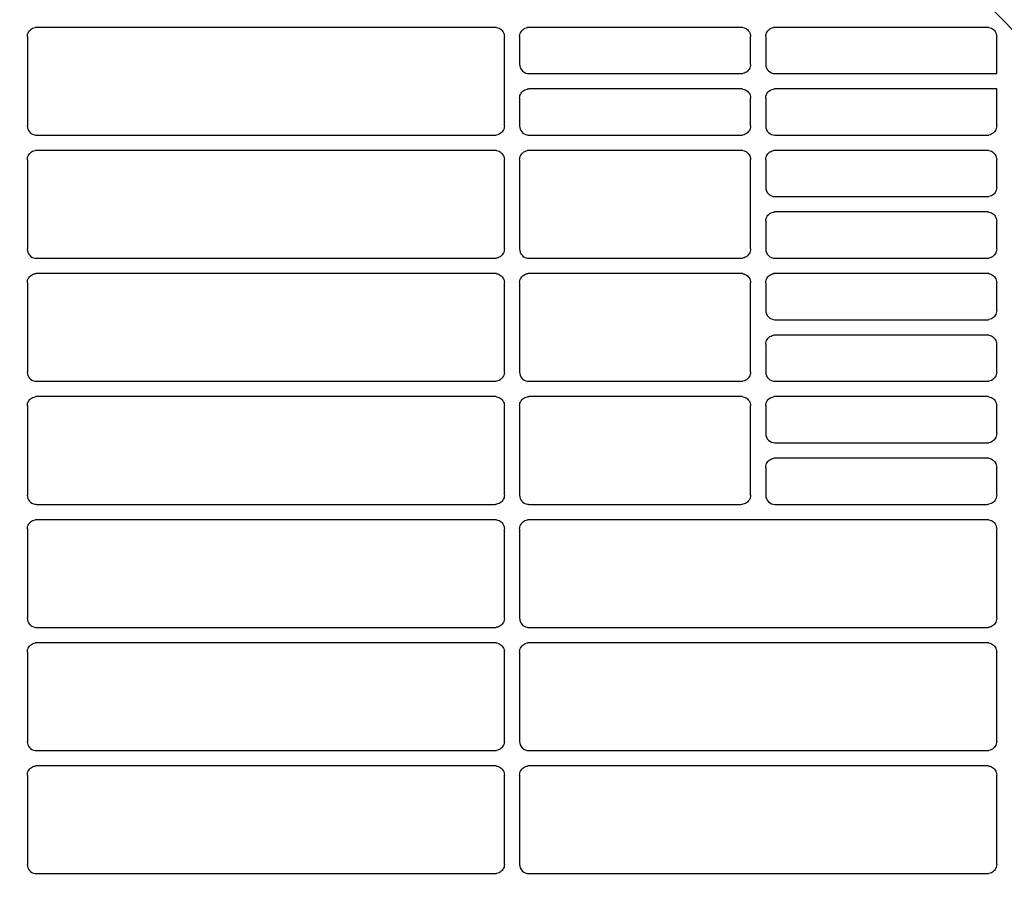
# Model space of a CAD drawing. Header units: millimetres. Extents: x -165365 to -33565, y 7406 to 103342.
# Tile 200 of 256: x -82076 to -81916, y 25480 to 25620. Entities that reach past the tile are written whole.
import ezdxf

# ---------------------------------------------------------------- set-up
doc = ezdxf.new("R2010")
doc.units = ezdxf.units.MM
doc.header["$MEASUREMENT"] = 0
doc.linetypes.add('ACAD_ISO03W100', pattern=[150, 60, -90])
for name, color, linetype in [('DETAIL', 5, 'Continuous'), ('ELEK CIENKIE', 80, 'Continuous'), ('ELEK OPIS', 140, 'Continuous')]:
    doc.layers.add(name, color=color, linetype=linetype)

# ---------------------------------------------------------------- blocks, each defined once
blk = doc.blocks.new('A$C67C8A0BA')
at = {"layer": 'DETAIL', "color": 3, "linetype": 'Continuous'}
for p, q in [((1077.07, 609.45), (1002.53, 609.45)), ((1117.07, 609.45), (1082.52, 609.45)), ((1157.07, 609.45), (1122.52, 609.45)), ((1001.04, 607.95), (1001.04, 593.44)), ((1078.56, 593.44), (1078.56, 607.96)), ((1081.03, 607.95), (1081.03, 603.45)), ((1118.56, 603.44), (1118.56, 607.96)), ((1121.03, 607.95), (1121.03, 603.45)), ((1158.56, 601.95), (1158.56, 607.96)), ((1082.53, 601.95), (1117.06, 601.95)), ((1122.53, 601.95), (1158.56, 601.95)), ((1117.07, 599.45), (1082.52, 599.44)), ((1158.56, 599.45), (1122.52, 599.45)), ((1158.56, 593.44), (1158.56, 599.45)), ((1081.03, 597.95), (1081.03, 593.44)), ((1118.56, 593.44), (1118.56, 597.96)), ((1121.03, 597.95), (1121.03, 593.45)), ((1002.53, 591.95), (1077.06, 591.95)), ((1082.53, 591.95), (1117.06, 591.95)), ((1122.53, 591.95), (1157.06, 591.95)), ((1077.07, 589.45), (1002.53, 589.45)), ((1117.07, 589.45), (1082.52, 589.45)), ((1157.07, 589.45), (1122.52, 589.45)), ((1001.04, 587.95), (1001.04, 573.44)), ((1078.56, 573.44), (1078.56, 587.96)), ((1081.03, 587.95), (1081.03, 573.45)), ((1118.56, 573.44), (1118.56, 587.96)), ((1121.03, 587.95), (1121.03, 583.45)), ((1158.56, 583.44), (1158.56, 587.96)), ((1122.53, 581.95), (1157.06, 581.95)), ((1157.07, 579.45), (1122.52, 579.45)), ((1121.03, 577.95), (1121.03, 573.45)), ((1158.56, 573.44), (1158.56, 577.96)), ((1002.53, 571.95), (1077.06, 571.95)), ((1082.53, 571.95), (1117.06, 571.95)), ((1122.53, 571.95), (1157.06, 571.95)), ((1077.07, 569.45), (1002.53, 569.45)), ((1117.07, 569.45), (1082.52, 569.45)), ((1157.07, 569.45), (1122.52, 569.45)), ((1001.04, 567.95), (1001.04, 553.44)), ((1078.56, 553.44), (1078.56, 567.96)), ((1081.03, 567.95), (1081.03, 553.45)), ((1118.56, 553.44), (1118.56, 567.96)), ((1121.03, 567.95), (1121.03, 563.45)), ((1158.56, 563.44), (1158.56, 567.96)), ((1122.53, 561.95), (1157.06, 561.95)), ((1157.07, 559.45), (1122.52, 559.45)), ((1121.03, 557.95), (1121.03, 553.45)), ((1158.56, 553.44), (1158.56, 557.96)), ((1002.53, 551.95), (1077.06, 551.95)), ((1082.53, 551.95), (1117.06, 551.95)), ((1122.53, 551.95), (1157.06, 551.95)), ((1077.07, 549.45), (1002.53, 549.45)), ((1117.07, 549.45), (1082.53, 549.45)), ((1157.07, 549.45), (1122.52, 549.45)), ((1001.04, 547.95), (1001.04, 533.44)), ((1078.56, 533.44), (1078.56, 547.96)), ((1081.03, 547.95), (1081.03, 533.45)), ((1118.56, 533.44), (1118.56, 547.96)), ((1121.03, 547.95), (1121.03, 543.45)), ((1158.56, 543.44), (1158.56, 547.96)), ((1122.53, 541.95), (1157.06, 541.95)), ((1157.07, 539.45), (1122.52, 539.45)), ((1121.03, 537.95), (1121.03, 533.45)), ((1158.56, 533.44), (1158.56, 537.96)), ((1002.53, 531.95), (1077.06, 531.95)), ((1082.53, 531.95), (1117.06, 531.95)), ((1122.53, 531.95), (1157.06, 531.95)), ((1077.07, 529.45), (1002.53, 529.45)), ((1157.07, 529.45), (1082.53, 529.45)), ((1001.04, 527.95), (1001.04, 513.44)), ((1078.56, 513.44), (1078.56, 527.96)), ((1081.03, 527.95), (1081.03, 513.45)), ((1158.56, 513.44), (1158.56, 527.96)), ((1002.53, 511.95), (1077.06, 511.95)), ((1082.53, 511.95), (1157.06, 511.95)), ((1077.07, 509.45), (1002.53, 509.45)), ((1157.07, 509.45), (1082.53, 509.45)), ((1001.04, 507.95), (1001.04, 493.44)), ((1078.56, 493.44), (1078.56, 507.96)), ((1081.03, 507.95), (1081.03, 493.45)), ((1158.56, 493.44), (1158.56, 507.96)), ((1002.53, 491.95), (1077.06, 491.95)), ((1082.53, 491.95), (1157.06, 491.95)), ((1077.07, 489.45), (1002.53, 489.45)), ((1157.07, 489.45), (1082.53, 489.45)), ((1001.04, 487.95), (1001.04, 473.45)), ((1078.56, 473.44), (1078.56, 487.96)), ((1081.03, 487.95), (1081.03, 473.45)), ((1158.56, 473.44), (1158.56, 487.96)), ((1002.53, 471.95), (1077.06, 471.95)), ((1082.53, 471.95), (1157.06, 471.95))]:
    blk.add_line(p, q, dxfattribs=at)
for points in [[(1001.04, 607.95), (1001.05, 608.16), (1001.09, 608.37), (1001.17, 608.57), (1001.27, 608.75), (1001.39, 608.92), (1001.54, 609.07), (1001.71, 609.2), (1001.89, 609.3), (1002.09, 609.38), (1002.29, 609.43)], [(1077.3, 609.43), (1077.51, 609.38), (1077.7, 609.31), (1077.89, 609.2), (1078.06, 609.08), (1078.2, 608.93), (1078.33, 608.76), (1078.43, 608.57), (1078.5, 608.37), (1078.54, 608.17), (1078.56, 607.96)], [(1081.03, 607.95), (1081.05, 608.16), (1081.09, 608.37), (1081.17, 608.56), (1081.26, 608.75), (1081.39, 608.92), (1081.54, 609.07), (1081.7, 609.2), (1081.89, 609.3), (1082.09, 609.38), (1082.29, 609.43)], [(1117.3, 609.43), (1117.51, 609.38), (1117.7, 609.31), (1117.89, 609.2), (1118.06, 609.08), (1118.2, 608.93), (1118.33, 608.76), (1118.43, 608.57), (1118.5, 608.37), (1118.54, 608.17), (1118.56, 607.96)], [(1121.03, 607.95), (1121.05, 608.16), (1121.09, 608.37), (1121.16, 608.56), (1121.26, 608.75), (1121.39, 608.92), (1121.54, 609.07), (1121.7, 609.2), (1121.89, 609.3), (1122.09, 609.38), (1122.29, 609.43)], [(1157.3, 609.43), (1157.51, 609.38), (1157.7, 609.31), (1157.89, 609.2), (1158.06, 609.08), (1158.2, 608.93), (1158.33, 608.76), (1158.43, 608.57), (1158.5, 608.37), (1158.54, 608.17), (1158.56, 607.96)], [(1118.56, 603.44), (1118.54, 603.23), (1118.5, 603.02), (1118.43, 602.82), (1118.33, 602.64), (1118.2, 602.47), (1118.05, 602.32), (1117.88, 602.19), (1117.7, 602.09), (1117.5, 602.01), (1117.3, 601.97)], [(1081.03, 597.95), (1081.05, 598.16), (1081.09, 598.36), (1081.17, 598.56), (1081.26, 598.75), (1081.39, 598.92), (1081.54, 599.07), (1081.7, 599.2), (1081.89, 599.3), (1082.09, 599.38), (1082.29, 599.43)], [(1117.3, 599.43), (1117.51, 599.38), (1117.7, 599.3), (1117.89, 599.2), (1118.06, 599.07), (1118.2, 598.92), (1118.33, 598.75), (1118.43, 598.57), (1118.5, 598.37), (1118.54, 598.16), (1118.56, 597.96)], [(1121.03, 597.95), (1121.05, 598.16), (1121.09, 598.36), (1121.16, 598.56), (1121.26, 598.75), (1121.39, 598.92), (1121.54, 599.07), (1121.7, 599.2), (1121.89, 599.3), (1122.09, 599.38), (1122.29, 599.43)], [(1078.56, 593.44), (1078.54, 593.23), (1078.5, 593.02), (1078.43, 592.82), (1078.33, 592.64), (1078.2, 592.47), (1078.05, 592.32), (1077.88, 592.19), (1077.7, 592.09), (1077.5, 592.01), (1077.3, 591.96)], [(1118.56, 593.44), (1118.54, 593.23), (1118.5, 593.02), (1118.43, 592.82), (1118.33, 592.64), (1118.2, 592.47), (1118.05, 592.32), (1117.88, 592.19), (1117.7, 592.09), (1117.5, 592.01), (1117.3, 591.96)], [(1158.56, 593.44), (1158.54, 593.23), (1158.5, 593.02), (1158.43, 592.82), (1158.33, 592.64), (1158.2, 592.47), (1158.05, 592.32), (1157.88, 592.19), (1157.7, 592.09), (1157.5, 592.01), (1157.3, 591.96)], [(1001.04, 587.95), (1001.05, 588.16), (1001.09, 588.37), (1001.17, 588.57), (1001.27, 588.75), (1001.39, 588.92), (1001.54, 589.07), (1001.71, 589.2), (1001.89, 589.31), (1002.09, 589.38), (1002.29, 589.43)], [(1077.3, 589.43), (1077.51, 589.38), (1077.7, 589.31), (1077.89, 589.2), (1078.06, 589.08), (1078.2, 588.93), (1078.33, 588.76), (1078.43, 588.57), (1078.5, 588.37), (1078.54, 588.17), (1078.56, 587.96)], [(1081.03, 587.95), (1081.05, 588.16), (1081.09, 588.37), (1081.17, 588.56), (1081.26, 588.75), (1081.39, 588.92), (1081.54, 589.07), (1081.7, 589.2), (1081.89, 589.3), (1082.09, 589.38), (1082.29, 589.43)], [(1117.3, 589.43), (1117.51, 589.38), (1117.7, 589.31), (1117.89, 589.2), (1118.06, 589.08), (1118.2, 588.93), (1118.33, 588.76), (1118.43, 588.57), (1118.5, 588.37), (1118.54, 588.17), (1118.56, 587.96)], [(1121.03, 587.95), (1121.05, 588.16), (1121.09, 588.37), (1121.16, 588.56), (1121.26, 588.75), (1121.39, 588.92), (1121.54, 589.07), (1121.7, 589.2), (1121.89, 589.3), (1122.09, 589.38), (1122.29, 589.43)], [(1157.3, 589.43), (1157.51, 589.38), (1157.7, 589.31), (1157.89, 589.2), (1158.05, 589.08), (1158.2, 588.93), (1158.33, 588.76), (1158.43, 588.57), (1158.5, 588.37), (1158.54, 588.17), (1158.56, 587.96)], [(1158.56, 583.44), (1158.54, 583.23), (1158.5, 583.02), (1158.43, 582.82), (1158.33, 582.64), (1158.2, 582.47), (1158.05, 582.32), (1157.88, 582.19), (1157.7, 582.09), (1157.5, 582.01), (1157.3, 581.97)], [(1121.03, 577.95), (1121.05, 578.16), (1121.09, 578.36), (1121.16, 578.56), (1121.26, 578.75), (1121.39, 578.92), (1121.54, 579.07), (1121.7, 579.2), (1121.89, 579.3), (1122.09, 579.38), (1122.29, 579.43)], [(1157.3, 579.43), (1157.51, 579.38), (1157.7, 579.31), (1157.89, 579.2), (1158.05, 579.08), (1158.2, 578.93), (1158.33, 578.76), (1158.43, 578.57), (1158.5, 578.37), (1158.54, 578.17), (1158.56, 577.96)], [(1078.56, 573.44), (1078.54, 573.23), (1078.5, 573.02), (1078.43, 572.82), (1078.33, 572.64), (1078.2, 572.47), (1078.05, 572.32), (1077.88, 572.19), (1077.7, 572.09), (1077.5, 572.01), (1077.3, 571.97)], [(1118.56, 573.44), (1118.54, 573.23), (1118.5, 573.02), (1118.43, 572.82), (1118.33, 572.64), (1118.2, 572.47), (1118.05, 572.32), (1117.88, 572.19), (1117.7, 572.09), (1117.5, 572.01), (1117.3, 571.97)], [(1158.56, 573.44), (1158.54, 573.23), (1158.5, 573.02), (1158.43, 572.82), (1158.33, 572.64), (1158.2, 572.47), (1158.05, 572.32), (1157.88, 572.19), (1157.7, 572.09), (1157.5, 572.01), (1157.3, 571.97)], [(1001.04, 567.95), (1001.05, 568.16), (1001.09, 568.37), (1001.17, 568.57), (1001.27, 568.75), (1001.39, 568.92), (1001.54, 569.07), (1001.71, 569.2), (1001.89, 569.31), (1002.09, 569.38), (1002.29, 569.43)], [(1077.3, 569.43), (1077.51, 569.38), (1077.7, 569.31), (1077.89, 569.2), (1078.06, 569.08), (1078.2, 568.93), (1078.33, 568.76), (1078.43, 568.57), (1078.5, 568.37), (1078.54, 568.17), (1078.56, 567.96)], [(1081.03, 567.95), (1081.05, 568.16), (1081.09, 568.37), (1081.17, 568.57), (1081.26, 568.75), (1081.39, 568.92), (1081.54, 569.07), (1081.71, 569.2), (1081.89, 569.3), (1082.09, 569.38), (1082.29, 569.43)], [(1117.3, 569.43), (1117.51, 569.38), (1117.7, 569.31), (1117.89, 569.2), (1118.06, 569.08), (1118.2, 568.93), (1118.33, 568.76), (1118.43, 568.57), (1118.5, 568.37), (1118.54, 568.17), (1118.56, 567.96)], [(1121.03, 567.95), (1121.05, 568.16), (1121.09, 568.37), (1121.16, 568.56), (1121.26, 568.75), (1121.39, 568.92), (1121.54, 569.07), (1121.7, 569.2), (1121.89, 569.3), (1122.09, 569.38), (1122.29, 569.43)], [(1157.3, 569.43), (1157.51, 569.38), (1157.7, 569.31), (1157.89, 569.2), (1158.05, 569.08), (1158.2, 568.93), (1158.33, 568.76), (1158.43, 568.57), (1158.5, 568.37), (1158.54, 568.17), (1158.56, 567.96)], [(1158.56, 563.44), (1158.54, 563.23), (1158.5, 563.02), (1158.43, 562.82), (1158.33, 562.64), (1158.2, 562.47), (1158.05, 562.32), (1157.88, 562.19), (1157.7, 562.09), (1157.5, 562.01), (1157.3, 561.97)], [(1121.03, 557.95), (1121.05, 558.16), (1121.09, 558.36), (1121.16, 558.56), (1121.26, 558.75), (1121.39, 558.92), (1121.54, 559.07), (1121.7, 559.2), (1121.89, 559.3), (1122.09, 559.38), (1122.29, 559.43)], [(1157.3, 559.43), (1157.51, 559.38), (1157.7, 559.31), (1157.89, 559.2), (1158.05, 559.08), (1158.2, 558.93), (1158.33, 558.76), (1158.43, 558.57), (1158.5, 558.37), (1158.54, 558.17), (1158.56, 557.96)], [(1078.56, 553.44), (1078.54, 553.23), (1078.5, 553.02), (1078.43, 552.82), (1078.33, 552.64), (1078.2, 552.47), (1078.05, 552.32), (1077.88, 552.19), (1077.7, 552.09), (1077.5, 552.01), (1077.3, 551.97)], [(1118.56, 553.44), (1118.54, 553.23), (1118.5, 553.02), (1118.43, 552.82), (1118.33, 552.64), (1118.2, 552.47), (1118.05, 552.32), (1117.88, 552.19), (1117.7, 552.09), (1117.5, 552.01), (1117.3, 551.97)], [(1158.56, 553.44), (1158.54, 553.23), (1158.5, 553.02), (1158.43, 552.82), (1158.33, 552.64), (1158.2, 552.47), (1158.05, 552.32), (1157.88, 552.19), (1157.7, 552.09), (1157.5, 552.01), (1157.3, 551.97)], [(1001.04, 547.95), (1001.05, 548.16), (1001.09, 548.37), (1001.17, 548.57), (1001.27, 548.75), (1001.39, 548.92), (1001.54, 549.07), (1001.71, 549.2), (1001.89, 549.31), (1002.09, 549.38), (1002.29, 549.43)], [(1077.3, 549.43), (1077.51, 549.38), (1077.7, 549.31), (1077.89, 549.2), (1078.06, 549.08), (1078.2, 548.93), (1078.33, 548.76), (1078.43, 548.57), (1078.5, 548.37), (1078.54, 548.17), (1078.56, 547.96)], [(1081.03, 547.95), (1081.05, 548.16), (1081.09, 548.37), (1081.17, 548.57), (1081.26, 548.75), (1081.39, 548.92), (1081.54, 549.07), (1081.71, 549.2), (1081.89, 549.31), (1082.09, 549.38), (1082.29, 549.43)], [(1117.3, 549.43), (1117.51, 549.38), (1117.7, 549.31), (1117.89, 549.2), (1118.06, 549.08), (1118.2, 548.93), (1118.33, 548.76), (1118.43, 548.57), (1118.5, 548.37), (1118.54, 548.17), (1118.56, 547.96)], [(1121.03, 547.95), (1121.05, 548.16), (1121.09, 548.37), (1121.16, 548.56), (1121.26, 548.75), (1121.39, 548.92), (1121.54, 549.07), (1121.7, 549.2), (1121.89, 549.31), (1122.09, 549.38), (1122.29, 549.43)], [(1157.3, 549.43), (1157.51, 549.38), (1157.7, 549.31), (1157.89, 549.2), (1158.05, 549.08), (1158.2, 548.93), (1158.33, 548.76), (1158.43, 548.57), (1158.5, 548.37), (1158.54, 548.17), (1158.56, 547.96)], [(1158.56, 543.44), (1158.54, 543.23), (1158.5, 543.02), (1158.43, 542.82), (1158.33, 542.64), (1158.2, 542.47), (1158.05, 542.32), (1157.88, 542.19), (1157.7, 542.09), (1157.5, 542.01), (1157.3, 541.97)], [(1121.03, 537.95), (1121.05, 538.16), (1121.09, 538.36), (1121.16, 538.56), (1121.26, 538.75), (1121.39, 538.92), (1121.54, 539.07), (1121.7, 539.2), (1121.89, 539.3), (1122.09, 539.38), (1122.29, 539.43)], [(1157.3, 539.43), (1157.51, 539.38), (1157.7, 539.31), (1157.89, 539.2), (1158.05, 539.08), (1158.2, 538.93), (1158.33, 538.76), (1158.43, 538.57), (1158.5, 538.37), (1158.54, 538.17), (1158.56, 537.96)], [(1078.56, 533.44), (1078.54, 533.23), (1078.5, 533.02), (1078.43, 532.82), (1078.33, 532.64), (1078.2, 532.47), (1078.05, 532.32), (1077.88, 532.19), (1077.7, 532.09), (1077.5, 532.01), (1077.3, 531.97)], [(1118.56, 533.44), (1118.54, 533.23), (1118.5, 533.02), (1118.43, 532.82), (1118.33, 532.64), (1118.2, 532.47), (1118.05, 532.32), (1117.88, 532.19), (1117.7, 532.09), (1117.5, 532.01), (1117.3, 531.97)], [(1158.56, 533.44), (1158.54, 533.23), (1158.5, 533.02), (1158.43, 532.82), (1158.33, 532.64), (1158.2, 532.47), (1158.05, 532.32), (1157.88, 532.19), (1157.7, 532.09), (1157.5, 532.01), (1157.3, 531.97)], [(1001.04, 527.95), (1001.05, 528.16), (1001.09, 528.37), (1001.17, 528.57), (1001.27, 528.75), (1001.39, 528.92), (1001.54, 529.07), (1001.71, 529.2), (1001.89, 529.31), (1002.09, 529.38), (1002.29, 529.43)], [(1077.3, 529.43), (1077.51, 529.38), (1077.7, 529.31), (1077.89, 529.2), (1078.06, 529.08), (1078.2, 528.93), (1078.33, 528.76), (1078.43, 528.57), (1078.5, 528.37), (1078.54, 528.17), (1078.56, 527.96)], [(1081.03, 527.95), (1081.05, 528.16), (1081.09, 528.37), (1081.17, 528.57), (1081.26, 528.75), (1081.39, 528.92), (1081.54, 529.07), (1081.71, 529.2), (1081.89, 529.31), (1082.09, 529.38), (1082.29, 529.43)], [(1157.3, 529.43), (1157.51, 529.38), (1157.7, 529.31), (1157.89, 529.2), (1158.05, 529.08), (1158.2, 528.93), (1158.33, 528.76), (1158.43, 528.57), (1158.5, 528.37), (1158.54, 528.17), (1158.56, 527.96)], [(1078.56, 513.44), (1078.54, 513.23), (1078.5, 513.02), (1078.43, 512.82), (1078.33, 512.64), (1078.2, 512.47), (1078.05, 512.32), (1077.88, 512.19), (1077.7, 512.09), (1077.5, 512.01), (1077.3, 511.97)], [(1158.56, 513.44), (1158.54, 513.23), (1158.5, 513.02), (1158.43, 512.82), (1158.33, 512.64), (1158.2, 512.47), (1158.05, 512.32), (1157.88, 512.19), (1157.7, 512.09), (1157.5, 512.01), (1157.3, 511.97)], [(1001.04, 507.95), (1001.05, 508.16), (1001.09, 508.37), (1001.17, 508.57), (1001.27, 508.75), (1001.39, 508.92), (1001.54, 509.07), (1001.71, 509.2), (1001.89, 509.31), (1002.09, 509.38), (1002.29, 509.43)], [(1077.3, 509.43), (1077.51, 509.38), (1077.7, 509.31), (1077.89, 509.2), (1078.06, 509.08), (1078.2, 508.93), (1078.33, 508.76), (1078.43, 508.57), (1078.5, 508.37), (1078.54, 508.17), (1078.56, 507.96)], [(1081.03, 507.95), (1081.05, 508.16), (1081.09, 508.37), (1081.17, 508.57), (1081.26, 508.75), (1081.39, 508.92), (1081.54, 509.07), (1081.71, 509.2), (1081.89, 509.31), (1082.09, 509.38), (1082.29, 509.43)], [(1157.3, 509.43), (1157.51, 509.38), (1157.7, 509.31), (1157.89, 509.2), (1158.05, 509.08), (1158.2, 508.93), (1158.33, 508.76), (1158.43, 508.57), (1158.5, 508.37), (1158.54, 508.17), (1158.56, 507.96)], [(1078.56, 493.44), (1078.54, 493.23), (1078.5, 493.02), (1078.43, 492.82), (1078.33, 492.64), (1078.2, 492.47), (1078.05, 492.32), (1077.88, 492.19), (1077.7, 492.09), (1077.5, 492.01), (1077.3, 491.97)], [(1158.56, 493.44), (1158.54, 493.23), (1158.5, 493.02), (1158.43, 492.82), (1158.33, 492.64), (1158.2, 492.47), (1158.05, 492.32), (1157.88, 492.19), (1157.7, 492.09), (1157.5, 492.01), (1157.3, 491.97)], [(1001.04, 487.95), (1001.05, 488.16), (1001.09, 488.37), (1001.17, 488.57), (1001.27, 488.75), (1001.39, 488.92), (1001.54, 489.07), (1001.71, 489.2), (1001.89, 489.31), (1002.09, 489.38), (1002.29, 489.43)], [(1077.3, 489.43), (1077.51, 489.38), (1077.7, 489.31), (1077.89, 489.2), (1078.06, 489.08), (1078.2, 488.93), (1078.33, 488.76), (1078.43, 488.57), (1078.5, 488.37), (1078.54, 488.17), (1078.56, 487.96)], [(1081.03, 487.95), (1081.05, 488.16), (1081.09, 488.37), (1081.17, 488.57), (1081.26, 488.75), (1081.39, 488.92), (1081.54, 489.07), (1081.71, 489.2), (1081.89, 489.31), (1082.09, 489.38), (1082.29, 489.43)], [(1157.3, 489.43), (1157.51, 489.38), (1157.7, 489.31), (1157.89, 489.2), (1158.05, 489.08), (1158.2, 488.93), (1158.33, 488.76), (1158.43, 488.57), (1158.5, 488.37), (1158.54, 488.17), (1158.56, 487.96)], [(1078.56, 473.44), (1078.54, 473.23), (1078.5, 473.02), (1078.43, 472.82), (1078.33, 472.64), (1078.2, 472.47), (1078.05, 472.32), (1077.88, 472.19), (1077.7, 472.09), (1077.5, 472.01), (1077.3, 471.97)], [(1158.56, 473.44), (1158.54, 473.23), (1158.5, 473.02), (1158.43, 472.82), (1158.33, 472.64), (1158.2, 472.47), (1158.05, 472.32), (1157.88, 472.19), (1157.7, 472.09), (1157.5, 472.01), (1157.3, 471.97)]]:
    blk.add_lwpolyline(points, dxfattribs=at)
for centre, radius, start, end in [((919.8, 370.7), 341.4, 36.5084, 86.2831), ((919.8, 370.7), 339.2, 36.5084, 86.7007), ((919.8, 370.7), 346.4, 36.5084, 50.2976), ((1002.53, 607.95), 1.49, 90.0017, 98.9609), ((1077.07, 607.94), 1.5, 81.0639, 89.9983), ((1082.52, 607.95), 1.49, 90.0017, 98.9663), ((1117.07, 607.94), 1.51, 81.0662, 89.9983), ((1122.52, 607.96), 1.49, 90.0017, 98.9682), ((1157.07, 607.94), 1.51, 81.0675, 89.9983), ((1082.53, 603.45), 1.5, 179.9713, 261.0426), ((1122.53, 603.45), 1.5, 179.967, 269.9963), ((1082.53, 603.45), 1.5, 261.0387, 269.9963), ((1117.06, 603.46), 1.52, 270.0014, 278.9248), ((1082.52, 597.95), 1.49, 90.0028, 98.9672), ((1117.07, 597.94), 1.51, 81.0662, 89.9994), ((1122.52, 597.95), 1.49, 90.0028, 98.9701), ((1002.53, 593.44), 1.5, 179.9769, 261.0685), ((1082.53, 593.44), 1.5, 179.9681, 261.0413), ((1122.53, 593.44), 1.5, 179.9638, 269.9974), ((1002.53, 593.45), 1.5, 261.0452, 269.9974), ((1077.06, 593.46), 1.51, 270.0025, 278.9275), ((1082.53, 593.45), 1.5, 261.0395, 269.9974), ((1117.06, 593.46), 1.51, 270.0025, 278.9251), ((1157.06, 593.46), 1.52, 270.0025, 278.9246), ((1002.53, 587.95), 1.49, 90.0018, 98.9609), ((1077.07, 587.94), 1.5, 81.064, 89.9983), ((1082.52, 587.95), 1.49, 90.0017, 98.9663), ((1117.07, 587.94), 1.51, 81.0662, 89.9983), ((1122.52, 587.96), 1.49, 90.0017, 98.9682), ((1157.07, 587.94), 1.51, 81.0666, 89.9983), ((1122.53, 583.45), 1.5, 179.9607, 269.9963), ((1157.06, 583.46), 1.52, 270.0014, 278.9238), ((1122.52, 577.95), 1.49, 90.0028, 98.9701), ((1157.07, 577.94), 1.51, 81.0676, 89.9994), ((1002.53, 573.44), 1.5, 179.9706, 261.064), ((1082.53, 573.44), 1.5, 179.9618, 261.0368), ((1122.53, 573.44), 1.5, 179.9575, 269.9974), ((1002.53, 573.45), 1.5, 261.0448, 269.9974), ((1077.06, 573.46), 1.51, 270.0025, 278.9281), ((1082.53, 573.45), 1.5, 261.0391, 269.9974), ((1117.06, 573.46), 1.51, 270.0025, 278.9256), ((1157.06, 573.46), 1.52, 270.0024, 278.9251), ((1002.53, 567.95), 1.49, 90.0018, 98.961), ((1077.07, 567.94), 1.51, 81.064, 89.9983), ((1082.52, 567.95), 1.49, 90.0018, 98.9663), ((1117.07, 567.94), 1.51, 81.0663, 89.9983), ((1122.52, 567.96), 1.49, 90.0018, 98.9682), ((1157.07, 567.94), 1.51, 81.0667, 89.9983), ((1122.53, 563.45), 1.5, 179.9544, 269.9964), ((1157.06, 563.46), 1.52, 270.0013, 278.9243), ((1122.52, 557.95), 1.49, 90.0029, 98.9701), ((1157.07, 557.94), 1.51, 81.0677, 89.9994), ((1002.53, 553.44), 1.5, 179.9643, 261.0595), ((1082.53, 553.44), 1.5, 179.9555, 261.0324), ((1122.53, 553.44), 1.5, 179.9512, 269.9975), ((1002.53, 553.45), 1.5, 261.0443, 269.9975), ((1077.06, 553.46), 1.51, 270.0024, 278.9285), ((1082.53, 553.45), 1.5, 261.0387, 269.9975), ((1117.06, 553.46), 1.51, 270.0024, 278.9261), ((1157.06, 553.46), 1.52, 270.0024, 278.9256), ((1002.53, 547.95), 1.5, 90.0018, 98.9609), ((1077.07, 547.94), 1.51, 81.0642, 89.9982), ((1082.53, 547.95), 1.49, 90.0018, 98.9663), ((1117.07, 547.94), 1.51, 81.0665, 89.9982), ((1122.52, 547.96), 1.49, 90.0018, 98.9682), ((1157.07, 547.94), 1.51, 81.0668, 89.9983), ((1122.53, 543.45), 1.5, 179.9481, 269.9964), ((1157.06, 543.46), 1.51, 270.0013, 278.9248), ((1122.52, 537.95), 1.49, 90.0029, 98.9701), ((1157.07, 537.94), 1.51, 81.0679, 89.9993), ((1002.53, 533.44), 1.5, 179.9579, 261.055), ((1082.53, 533.44), 1.5, 179.9492, 261.0279), ((1122.53, 533.44), 1.5, 179.9449, 269.9975), ((1002.53, 533.45), 1.5, 261.0439, 269.9975), ((1077.06, 533.46), 1.51, 270.0024, 278.929), ((1082.53, 533.45), 1.5, 261.0383, 269.9975), ((1117.06, 533.46), 1.51, 270.0024, 278.9266), ((1157.06, 533.46), 1.51, 270.0024, 278.926), ((1002.53, 527.95), 1.5, 90.0018, 98.9609), ((1077.07, 527.94), 1.51, 81.0643, 89.9982), ((1082.53, 527.95), 1.49, 90.0018, 98.9663), ((1157.07, 527.94), 1.51, 81.067, 89.9982), ((1002.53, 513.44), 1.5, 179.9516, 261.0506), ((1082.53, 513.44), 1.5, 179.9429, 261.0235), ((1002.53, 513.45), 1.5, 261.0436, 269.9975), ((1077.06, 513.46), 1.51, 270.0024, 278.9295), ((1082.53, 513.45), 1.5, 261.0379, 269.9975), ((1157.06, 513.46), 1.51, 270.0023, 278.9265), ((1002.53, 507.95), 1.5, 90.0019, 98.9609), ((1077.07, 507.94), 1.51, 81.0644, 89.9982), ((1082.53, 507.95), 1.49, 90.0018, 98.9662), ((1157.07, 507.94), 1.51, 81.0672, 89.9982), ((1002.53, 493.44), 1.5, 179.9453, 261.0461), ((1082.53, 493.44), 1.5, 179.9366, 269.9976), ((1002.53, 493.45), 1.5, 261.0432, 269.9976), ((1077.06, 493.46), 1.51, 270.0024, 278.9299), ((1157.06, 493.46), 1.51, 270.0023, 278.9269), ((1002.53, 487.95), 1.5, 90.0019, 98.9608), ((1077.07, 487.94), 1.51, 81.0646, 89.9982), ((1082.53, 487.95), 1.49, 90.0019, 98.9661), ((1157.07, 487.94), 1.51, 81.0673, 89.9982), ((1002.53, 473.44), 1.5, 179.939, 261.0417), ((1082.53, 473.44), 1.5, 179.9302, 269.9976), ((1002.53, 473.45), 1.5, 261.0428, 269.9976), ((1077.06, 473.46), 1.51, 270.0023, 278.9303), ((1157.06, 473.46), 1.51, 270.0023, 278.9273)]:
    blk.add_arc(centre, radius, start, end, dxfattribs=at)

msp = doc.modelspace()

# ---------------------------------------------------------------- linework, layer by layer
at = {"layer": 'ELEK CIENKIE', "color": 80, "linetype": 'ACAD_ISO03W100', "ltscale": 3}
msp.add_circle((-80405, 26479.5), 4350, dxfattribs=at)
at = {"layer": 'ELEK OPIS'}
msp.add_arc((-81471.26462, 25339.4459), 1043.64649, 165.03191054, 237.04861757, dxfattribs=at)

# ---------------------------------------------------------------- block references
msp.add_blockref('A$C67C8A0BA', (-83076.12413, 25009.39228))

doc.saveas('drawing.dxf')
